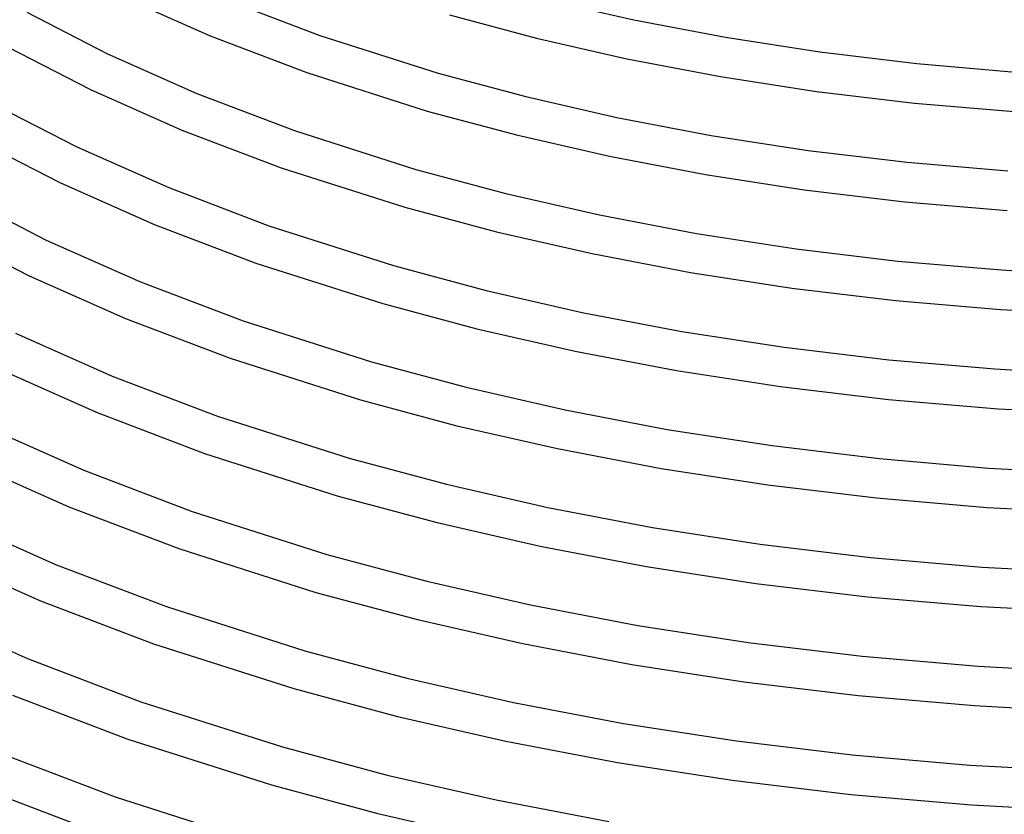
# Model space of a CAD drawing. Header units: millimetres. Extents: x -247 to 247, y -141 to 230.
# Tile 31 of 99: x -122 to -22, y -8 to 72. Entities that reach past the tile are written whole.
import ezdxf

# ---------------------------------------------------------------- set-up
doc = ezdxf.new("R2010")
doc.units = ezdxf.units.MM
doc.layers.add('THICK', color=7, linetype='Continuous')

msp = doc.modelspace()

# ---------------------------------------------------------------- linework, layer by layer
at = {"layer": 'THICK'}
for p, q in [((-111.758, 74.415), (-102.762, 70.425)), ((-101.239, 74.124), (-91.654, 70.474)), ((-68.835, 74.092), (-59.872, 72.045)), ((-121.324, 72.805), (-113.142, 68.604)), ((-78.555, 72.557), (-69.752, 70.198)), ((-59.872, 72.045), (-50.601, 70.275)), ((-102.762, 70.425), (-92.981, 66.701)), ((-91.654, 70.474), (-79.695, 66.657)), ((-69.752, 70.198), (-60.596, 68.109)), ((-50.601, 70.275), (-41.07, 68.799)), ((-123.257, 69.303), (-114.867, 64.995)), ((-41.07, 68.799), (-31.244, 67.619)), ((-113.142, 68.604), (-104.099, 64.592)), ((-60.596, 68.109), (-51.133, 66.308)), ((-31.244, 67.619), (-21.256, 66.76)), ((-92.981, 66.701), (-80.805, 62.814)), ((-79.695, 66.657), (-70.831, 64.282)), ((-51.133, 66.308), (-41.411, 64.808)), ((-114.867, 64.995), (-105.622, 60.893)), ((-41.411, 64.808), (-31.483, 63.623)), ((-104.099, 64.592), (-94.242, 60.84)), ((-70.831, 64.282), (-61.603, 62.174)), ((-124.659, 63.501), (-116.251, 59.183)), ((-80.805, 62.814), (-71.764, 60.392)), ((-31.483, 63.623), (-21.397, 62.761)), ((-61.603, 62.174), (-52.059, 60.352)), ((-105.622, 60.893), (-95.569, 57.066)), ((-94.242, 60.84), (-81.945, 56.914)), ((-126.592, 59.999), (-117.976, 55.574)), ((-71.764, 60.392), (-62.361, 58.245)), ((-52.059, 60.352), (-42.247, 58.833)), ((-116.251, 59.183), (-106.959, 55.061)), ((-42.247, 58.833), (-32.221, 57.628)), ((-62.361, 58.245), (-52.642, 56.394)), ((-95.569, 57.066), (-83.055, 53.071)), ((-81.945, 56.914), (-72.837, 54.473)), ((-32.221, 57.628), (-22.03, 56.748)), ((-52.642, 56.394), (-42.659, 54.852)), ((-117.976, 55.574), (-108.481, 51.362)), ((-106.959, 55.061), (-96.83, 51.205)), ((-42.659, 54.852), (-32.462, 53.632)), ((-127.994, 54.196), (-119.361, 49.762)), ((-72.837, 54.473), (-63.354, 52.307)), ((-83.055, 53.071), (-73.773, 50.584)), ((-32.462, 53.632), (-22.103, 52.744)), ((-63.354, 52.307), (-53.546, 50.434)), ((-108.481, 51.362), (-98.157, 47.431)), ((-96.83, 51.205), (-84.195, 47.171)), ((-129.927, 50.694), (-121.085, 46.153)), ((-73.773, 50.584), (-64.119, 48.38)), ((-53.546, 50.434), (-43.464, 48.872)), ((-119.361, 49.762), (-109.819, 45.529)), ((-43.464, 48.872), (-33.162, 47.634)), ((-64.119, 48.38), (-54.142, 46.478)), ((-98.157, 47.431), (-85.305, 43.328)), ((-84.195, 47.171), (-74.841, 44.664)), ((-33.162, 47.634), (-22.691, 46.728)), ((-121.085, 46.153), (-111.341, 41.83)), ((-54.142, 46.478), (-43.893, 44.894)), ((-22.691, 46.728), (-12.105, 46.163)), ((-109.819, 45.529), (-99.419, 41.57)), ((-43.893, 44.894), (-33.425, 43.64)), ((-74.841, 44.664), (-65.102, 42.439)), ((-85.305, 43.328), (-75.762, 40.771)), ((-33.425, 43.64), (-22.79, 42.726)), ((-65.102, 42.439), (-55.03, 40.516)), ((-22.79, 42.726), (-12.042, 42.158)), ((-111.341, 41.83), (-100.746, 37.796)), ((-99.419, 41.57), (-86.445, 37.429)), ((-122.47, 40.341), (-112.679, 35.998)), ((-75.762, 40.771), (-65.836, 38.506)), ((-55.03, 40.516), (-44.677, 38.911)), ((-44.677, 38.911), (-34.097, 37.639)), ((-65.836, 38.506), (-55.577, 36.551)), ((-100.746, 37.796), (-87.555, 33.585)), ((-86.445, 37.429), (-76.844, 34.855)), ((-34.097, 37.639), (-23.344, 36.708)), ((-124.195, 36.732), (-114.201, 32.299)), ((-112.679, 35.998), (-102.007, 31.935)), ((-55.577, 36.551), (-45.038, 34.923)), ((-23.344, 36.708), (-12.473, 36.127)), ((-45.038, 34.923), (-34.112, 33.619)), ((-76.844, 34.855), (-66.849, 32.571)), ((-87.555, 33.585), (-77.786, 30.968)), ((-34.112, 33.619), (-23.01, 32.675)), ((-114.201, 32.299), (-103.334, 28.162)), ((-102.007, 31.935), (-88.695, 27.686)), ((-66.849, 32.571), (-56.511, 30.597)), ((-23.01, 32.675), (-11.254, 32.081)), ((-125.579, 30.921), (-115.539, 26.466)), ((-77.786, 30.968), (-67.626, 28.647)), ((-56.511, 30.597), (-45.885, 28.949)), ((-45.885, 28.949), (-35.027, 27.643)), ((-103.334, 28.162), (-89.805, 23.843)), ((-67.626, 28.647), (-57.125, 26.644)), ((-127.304, 27.312), (-117.061, 22.767)), ((-88.695, 27.686), (-78.846, 25.046)), ((-35.027, 27.643), (-23.99, 26.687)), ((-115.539, 26.466), (-104.595, 22.3)), ((-57.125, 26.644), (-46.338, 24.974)), ((-23.99, 26.687), (-12.833, 26.09)), ((-78.846, 25.046), (-68.593, 22.703)), ((-46.338, 24.974), (-35.321, 23.652)), ((-89.805, 23.843), (-79.79, 21.159)), ((-35.321, 23.652), (-24.128, 22.687)), ((-117.061, 22.767), (-105.922, 18.527)), ((-104.595, 22.3), (-90.945, 17.943)), ((-68.593, 22.703), (-57.989, 20.677)), ((-24.128, 22.687), (-12.814, 22.086)), ((-128.688, 21.5), (-118.398, 16.935)), ((-79.79, 21.159), (-69.374, 18.78)), ((-57.989, 20.677), (-47.089, 18.987)), ((-47.089, 18.987), (-35.951, 17.647)), ((-105.922, 18.527), (-92.055, 14.1)), ((-90.945, 17.943), (-80.852, 15.238)), ((-69.374, 18.78), (-58.61, 16.726)), ((-130.413, 17.891), (-119.921, 13.236)), ((-35.951, 17.647), (-24.63, 16.666)), ((-118.398, 16.935), (-107.184, 12.666)), ((-58.61, 16.726), (-47.552, 15.013)), ((-24.63, 16.666), (-13.185, 16.052)), ((-80.852, 15.238), (-70.347, 12.837)), ((-47.552, 15.013), (-36.258, 13.657)), ((-92.055, 14.1), (-81.793, 11.35)), ((-119.921, 13.236), (-108.511, 8.892)), ((-36.258, 13.657), (-24.782, 12.667)), ((-131.798, 12.079), (-121.258, 7.404)), ((-107.184, 12.666), (-93.195, 8.2)), ((-70.347, 12.837), (-59.481, 10.761)), ((-24.782, 12.667), (-13.184, 12.049)), ((-81.793, 11.35), (-71.121, 8.912)), ((-59.481, 10.761), (-48.313, 9.028)), ((-48.313, 9.028), (-36.78, 7.64)), ((-108.511, 8.892), (-94.305, 4.357)), ((-93.195, 8.2), (-82.848, 5.427)), ((-71.121, 8.912), (-60.091, 6.807)), ((-121.258, 7.404), (-109.772, 3.031)), ((-36.78, 7.64), (-25.057, 6.629)), ((-60.091, 6.807), (-48.76, 5.052)), ((-25.057, 6.629), (-12.828, 5.989)), ((-82.848, 5.427), (-72.077, 2.965)), ((-48.76, 5.052), (-37.188, 3.661)), ((-94.305, 4.357), (-83.788, 1.539)), ((-122.781, 3.705), (-111.099, -0.743)), ((-109.772, 3.031), (-95.445, -1.543)), ((-37.188, 3.661), (-25.43, 2.646)), ((-72.077, 2.965), (-60.937, 0.837)), ((-25.43, 2.646), (-13.545, 2.012)), ((-83.788, 1.539), (-72.85, -0.96)), ((-60.937, 0.837), (-49.487, -0.939)), ((-111.099, -0.743), (-96.555, -5.386)), ((-72.85, -0.96), (-61.545, -3.117)), ((-49.487, -0.939), (-37.787, -2.347)), ((-95.445, -1.543), (-84.848, -4.383)), ((-124.118, -2.128), (-112.36, -6.604)), ((-37.787, -2.347), (-25.895, -3.378)), ((-61.545, -3.117), (-49.932, -4.915)), ((-25.895, -3.378), (-13.872, -4.023)), ((-84.848, -4.383), (-73.817, -6.904)), ((-49.932, -4.915), (-37.925, -6.354)), ((-125.64, -5.827), (-113.687, -10.377)), ((-96.555, -5.386), (-85.797, -8.269)), ((-112.36, -6.604), (-97.695, -11.285)), ((-73.817, -6.904), (-62.408, -9.083)), ((-37.925, -6.354), (-25.725, -7.4)), ((-25.725, -7.4), (-12.927, -8.06)), ((-85.797, -8.269), (-74.609, -10.825))]:
    msp.add_line(p, q, dxfattribs=at)

doc.saveas('drawing.dxf')
